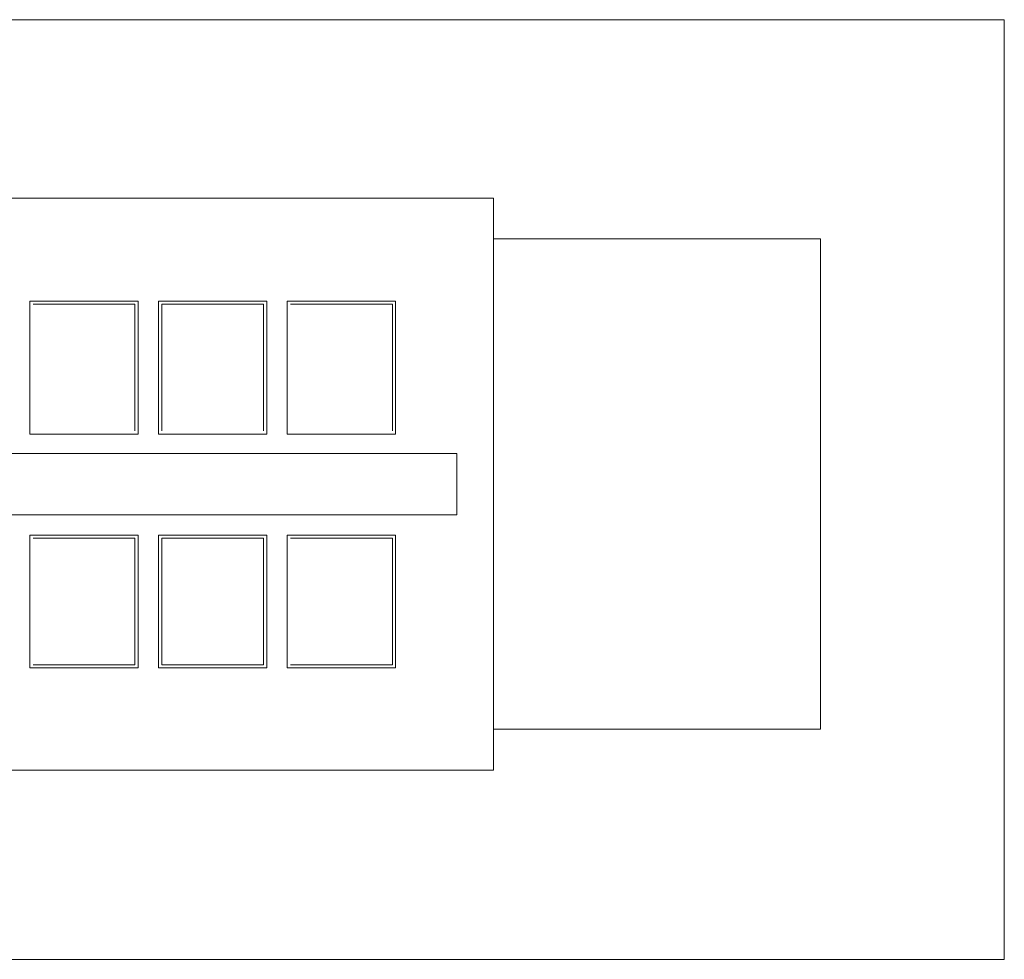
# Model space of a CAD drawing. Extents: x -1871171.1 to -1871111.3, y 2848215.5 to 2848272.6.
# Tile 50 of 121: x -1871136.2 to -1871133.8, y 2848233 to 2848235.3. Entities that reach past the tile are written whole.
import ezdxf

# ---------------------------------------------------------------- set-up
doc = ezdxf.new("R2010")
doc.units = 0
doc.header["$MEASUREMENT"] = 0
doc.layers.add('6075-BSE-ARQ-TERR$0$K-BSE-ARQ-LAY', color=252, linetype='CONTINUOUS', lineweight=5)
doc.layers.add('K-NV2-ARQ-TXT-GER', color=1, linetype='CONTINUOUS')

# ---------------------------------------------------------------- blocks, each defined once
blk = doc.blocks.new('6075-BSE-ARQ-TERR')
at = {"layer": '6075-BSE-ARQ-TERR$0$K-BSE-ARQ-LAY'}
for p, q in [((32.2403, -36.3299), (21.743, -36.3299)), ((32.2403, -38.6299), (32.2403, -36.3299)), ((30.9903, -36.7665), (27.7395, -36.7665)), ((30.9903, -38.1665), (30.9903, -36.7665)), ((31.7903, -36.8665), (30.9903, -36.8665)), ((31.7903, -38.0665), (31.7903, -36.8665)), ((29.8553, -37.0192), (30.1203, -37.0192)), ((29.8553, -37.3442), (29.8553, -37.0192)), ((29.8631, -37.0265), (30.1124, -37.0265)), ((30.1124, -37.0265), (30.1124, -37.3365)), ((30.1203, -37.0192), (30.1203, -37.3442)), ((30.4353, -37.0192), (30.1703, -37.0192)), ((30.1703, -37.3442), (30.1703, -37.0192)), ((30.1781, -37.0265), (30.4274, -37.0265)), ((30.1781, -37.3365), (30.1781, -37.0265)), ((30.4274, -37.0265), (30.4274, -37.3365)), ((30.4353, -37.0192), (30.4353, -37.3442)), ((30.7503, -37.0192), (30.4853, -37.0192)), ((30.4853, -37.3442), (30.4853, -37.0192)), ((30.4931, -37.0265), (30.7424, -37.0265)), ((30.7424, -37.0265), (30.7424, -37.3365)), ((30.7503, -37.0192), (30.7503, -37.3442)), ((29.8553, -37.3442), (30.1203, -37.3442)), ((30.1703, -37.3442), (30.4353, -37.3442)), ((30.4853, -37.3442), (30.7503, -37.3442)), ((30.9003, -37.3915), (27.8424, -37.3915)), ((30.9003, -37.5415), (30.9003, -37.3915)), ((27.8424, -37.5415), (30.9003, -37.5415)), ((30.1203, -37.5915), (29.8553, -37.5915)), ((29.8553, -37.5915), (29.8553, -37.9165)), ((30.1203, -37.9165), (30.1203, -37.5915)), ((30.1703, -37.9165), (30.1703, -37.5915)), ((30.1703, -37.5915), (30.4353, -37.5915)), ((30.4353, -37.9165), (30.4353, -37.5915)), ((30.7503, -37.5915), (30.4853, -37.5915)), ((30.4853, -37.5915), (30.4853, -37.9165)), ((30.7503, -37.9165), (30.7503, -37.5915)), ((29.8631, -37.5992), (30.1124, -37.5992)), ((30.1124, -37.5992), (30.1124, -37.9092)), ((30.1781, -37.9092), (30.1781, -37.5992)), ((30.1781, -37.5992), (30.4274, -37.5992)), ((30.4274, -37.5992), (30.4274, -37.9092)), ((30.4931, -37.5992), (30.7424, -37.5992)), ((30.7424, -37.5992), (30.7424, -37.9092)), ((30.1124, -37.9092), (29.8631, -37.9092)), ((30.4274, -37.9092), (30.1781, -37.9092)), ((30.7424, -37.9092), (30.4931, -37.9092)), ((29.8553, -37.9165), (30.1203, -37.9165)), ((30.1703, -37.9165), (30.4353, -37.9165)), ((30.7503, -37.9165), (30.4853, -37.9165)), ((30.9903, -38.0665), (31.7903, -38.0665)), ((27.7395, -38.1665), (30.9903, -38.1665)), ((21.743, -38.6299), (32.2403, -38.6299))]:
    blk.add_line(p, q, dxfattribs=at)

msp = doc.modelspace()

# ---------------------------------------------------------------- block references
at = {"layer": 'K-NV2-ARQ-TXT-GER', "color": 31, "lineweight": -3, "true_color": 0xffbf80}
msp.add_blockref('6075-BSE-ARQ-TERR', (-1871166.006, 2848271.5826), dxfattribs=at)

doc.saveas('drawing.dxf')
